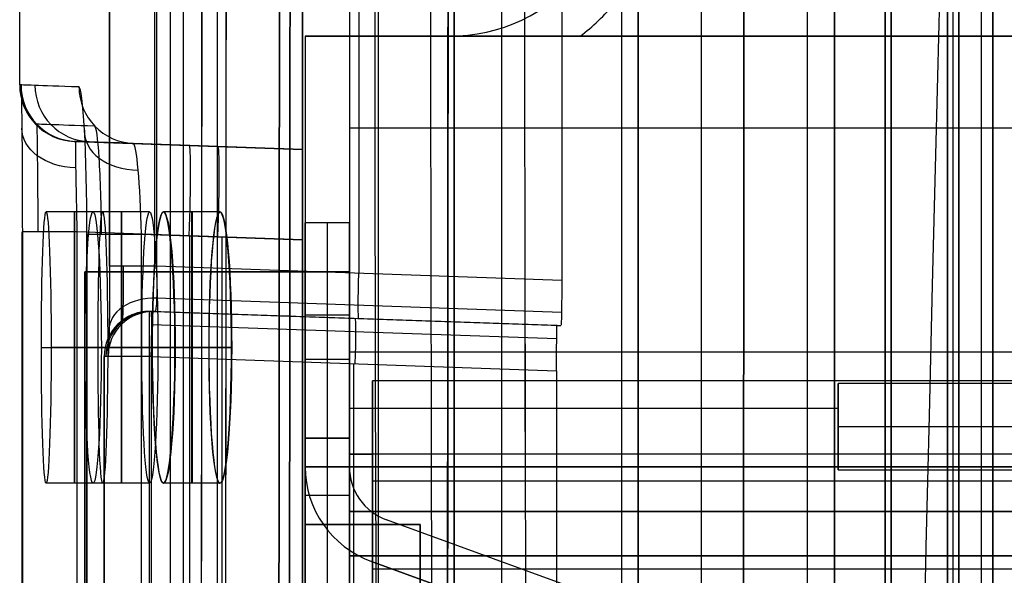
# Model space of a CAD drawing. Extents: x -64 to 57, y 4 to 161.
# Tile 144 of 256: x -64.44 to -60.09, y 135.18 to 137.64. Entities that reach past the tile are written whole.
import ezdxf

# ---------------------------------------------------------------- set-up
doc = ezdxf.new("R2010")
doc.units = 0
doc.layers.add('DEFAULT', color=7, linetype='CONTINUOUS')

msp = doc.modelspace()

# ---------------------------------------------------------------- linework, layer by layer
at = {"layer": 'DEFAULT', "color": 1}
for p, q in [((-60.6117, 81.3771, 65.4553), (-60.6117, 153.3847, 65.4553)), ((-62.5162, 152.7104, 35.6675), (-62.5162, 10.4575, 35.6675)), ((-62.5162, 10.4575, 36.8178), (-62.5162, 152.7104, 36.8178)), ((-60.9551, 12.1037, 35.613), (-60.9551, 150.6227, 35.613)), ((-60.6117, 150.6287, 31.7197), (-60.6117, 81.3771, 31.7197)), ((-63.1861, 137.0665, 44.4117), (-63.1861, 138.1665, 44.4117)), ((-61.4256, 137.9591, 51.5556), (-61.4256, 104.9158, 51.5556)), ((-62.8512, 104.9905, 37.3426), (-62.8512, 137.8844, 37.3426)), ((-62.5162, 104.9729, 37.325), (-62.5162, 137.902, 37.325)), ((-62.3059, 104.9619, 51.5095), (-62.3059, 137.913, 51.5095)), ((-63.1861, 137.8669, 37.3601), (-63.1861, 105.008, 37.3601)), ((-63.1861, 132.0247, 51.4633), (-63.1861, 137.8669, 51.4633)), ((-64.4363, 137.3515, 48.5875), (-64.4363, 137.7898, 48.5875)), ((-64.4363, 137.3515, 48.5875), (-64.4308, 137.3513, 50.0006)), ((-64.3661, 137.1779, 48.5875), (-64.3607, 137.1777, 50)), ((-64.195, 137.1017, 48.5875), (-64.1896, 137.1015, 49.9986)), ((-64.1896, 137.1015, 49.9986), (-63.1861, 137.0665, 49.9636)), ((-63.1861, 137.0665, 44.4162), (-64.1473, 137.1, 44.4162)), ((-63.1861, 137.0665, 38.8599), (-63.9341, 137.0926, 38.8338)), ((-63.6906, 137.0841, 38.8423), (-63.6906, 137.0841, 49.9812)), ((-63.1861, 137.0665, 38.8599), (-63.1861, 137.0665, 49.9636)), ((-64.0696, 136.7898, 55.1174), (-64.3196, 136.7898, 55.1174)), ((-63.8621, 136.7898, 59.4674), (-64.1121, 136.7898, 59.4674)), ((-63.5513, 136.7898, 33.3674), (-63.8013, 136.7898, 33.3674)), ((-63.5505, 136.7898, 63.8174), (-63.8005, 136.7898, 63.8174)), ((-64.4247, 132.859, 50.648), (-64.4247, 136.7015, 50.648)), ((-64.4246, 136.7015, 50.6508), (-64.4246, 132.859, 50.6508)), ((-64.1834, 136.7015, 50.3982), (-64.1834, 132.859, 50.3982)), ((-63.1861, 136.6667, 50.3633), (-64.1834, 136.7015, 50.3982)), ((-63.1861, 136.6667, 50.3633), (-64.1834, 136.7015, 50.3982)), ((-64.1396, 106.1833, 38.1854), (-64.1396, 136.6916, 38.1854)), ((-64.1392, 136.6916, 38.1712), (-64.1392, 106.1833, 38.1712)), ((-63.8983, 106.1833, 38.4353), (-63.8983, 136.6916, 38.4353)), ((-63.8983, 136.6916, 38.4353), (-63.1861, 136.6667, 38.4601)), ((-63.6847, 132.8416, 50.3807), (-63.6847, 136.6841, 50.3807)), ((-63.5422, 106.1958, 38.4477), (-63.5422, 136.6791, 38.4477)), ((-63.1861, 136.6667, 50.3633), (-63.1861, 132.8242, 50.3633)), ((-63.1861, 106.2082, 38.4601), (-63.1861, 136.6667, 38.4601)), ((-64.34, 136.1898, 54.5174), (-64.09, 136.1898, 54.5174)), ((-64.0471, 136.1898, 55.7174), (-64.2971, 136.1898, 55.7174)), ((-64.1469, 136.1898, 58.8674), (-63.8969, 136.1898, 58.8674)), ((-63.8253, 136.1898, 60.0674), (-64.0753, 136.1898, 60.0674)), ((-63.6005, 136.1898, 33.9674), (-63.8505, 136.1898, 33.9674)), ((-63.8497, 136.1898, 63.2174), (-63.5997, 136.1898, 63.2174)), ((-63.7502, 136.1898, 32.7674), (-63.5002, 136.1898, 32.7674)), ((-63.4993, 136.1898, 64.4174), (-63.7493, 136.1898, 64.4174)), ((-64.0696, 135.5898, 55.1174), (-64.3196, 135.5898, 55.1174)), ((-63.8621, 135.5898, 59.4674), (-64.1121, 135.5898, 59.4674)), ((-63.5513, 135.5898, 33.3674), (-63.8013, 135.5898, 33.3674)), ((-63.5505, 135.5898, 63.8174), (-63.8005, 135.5898, 63.8174))]:
    msp.add_line(p, q, dxfattribs=at)
at = {"layer": 'DEFAULT', "color": 156}
for p, q in [((-61.704, 10.774, 35.8806), (-61.704, 151.5363, 35.8806)), ((-61.704, 151.5363, 37.5166), (-61.704, 10.774, 37.5166)), ((-61.704, 10.774, 36.6986), (-61.704, 151.5363, 36.6986))]:
    msp.add_line(p, q, dxfattribs=at)
at = {"layer": 'DEFAULT', "color": 7}
for p, q in [((-60.8363, 102.6643, 51.8084), (-60.8363, 149.1156, 51.8084)), ((-60.8363, 149.1156, 65.5634), (-60.8363, 102.6643, 65.5634)), ((-60.3363, 102.6643, 51.8084), (-60.3363, 149.1156, 51.8084)), ((-60.3363, 149.1156, 65.5634), (-60.3363, 102.6643, 65.5634)), ((-60.1363, 102.6643, 51.1084), (-60.1363, 149.1156, 51.1084)), ((-60.1363, 149.1156, 66.2634), (-60.1363, 102.6643, 66.2634)), ((-60.1363, 102.6643, 65.7634), (-60.1363, 149.1156, 65.7634)), ((-60.1363, 149.1156, 51.6084), (-60.1363, 102.6643, 51.6084)), ((-60.8363, 103.6643, 64.2619), (-60.8363, 148.1155, 64.2618)), ((-60.8363, 148.1155, 55.1088), (-60.8363, 103.6643, 55.1089)), ((-60.5863, 103.6643, 64.2619), (-60.5863, 148.1155, 64.2618)), ((-60.5863, 148.1155, 55.1088), (-60.5863, 103.6643, 55.1089)), ((-60.3363, 103.6643, 64.2619), (-60.3363, 148.1155, 64.2618)), ((-60.3363, 148.1155, 55.1088), (-60.3363, 103.6643, 55.1089))]:
    msp.add_line(p, q, dxfattribs=at)
at = {"layer": 'DEFAULT', "color": 131}
for p, q in [((-60.3363, 102.8643, 65.0618), (-60.3363, 148.9155, 65.0618)), ((-60.3363, 102.8643, 54.3088), (-60.3363, 148.9155, 54.3088)), ((-60.1863, 102.8643, 65.0618), (-60.1863, 148.9155, 65.0618)), ((-60.1863, 102.8643, 54.3088), (-60.1863, 148.9155, 54.3088)), ((-60.3363, 104.4399, 63.8853), (-60.3363, 147.3399, 63.8853)), ((-60.3363, 147.3399, 55.4853), (-60.3363, 104.4399, 55.4853)), ((-60.3113, 104.4399, 55.4853), (-60.3113, 147.3399, 55.4853)), ((-60.3113, 104.4399, 63.8853), (-60.3113, 147.3399, 63.8853)), ((-60.2863, 147.3399, 55.4853), (-60.2863, 104.4399, 55.4853)), ((-60.2863, 104.4399, 63.8853), (-60.2863, 147.3399, 63.8853)), ((-60.2863, 104.4399, 59.6853), (-60.2863, 147.3399, 59.6853))]:
    msp.add_line(p, q, dxfattribs=at)
at = {"layer": 'DEFAULT', "color": 254}
for p, q in [((-61.7754, 132.3765, 38.2585), (-61.7754, 147.3023, 38.2585)), ((-63.7701, 132.4388, 38.1095), (-63.7701, 147.24, 38.1095)), ((-63.7135, 147.24, 38.2609), (-63.7135, 132.4388, 38.2608)), ((-63.5635, 147.24, 38.3209), (-63.5635, 132.4388, 38.3209)), ((-62.9774, 132.4184, 38.3005), (-62.9774, 147.2604, 38.3005)), ((-62.0412, 143.192, 52.0832), (-62.0412, 136.4868, 52.0832)), ((-62.9365, 136.518, 52.052), (-62.9365, 143.1608, 52.052)), ((-64.0388, 136.5493, 52.2206), (-64.0388, 143.1296, 52.2206)), ((-64.0388, 143.1296, 52.2245), (-64.0388, 136.5493, 52.2245)), ((-63.8388, 136.5493, 52.0206), (-63.8388, 143.1296, 52.0206)), ((-63.8319, 143.1296, 52.0207), (-63.8319, 136.5493, 52.0207)), ((-47.4271, 137.5669, 50.8638), (-63.1751, 137.5669, 50.8638)), ((-63.1751, 137.5669, 50.8638), (-63.1751, 131.7249, 50.8638)), ((-63.1751, 137.5669, 50.8638), (-63.1751, 137.5669, 37.9606)), ((-63.1751, 137.5669, 44.1963), (-63.1751, 135.6619, 44.1963)), ((-63.1751, 137.5669, 42.1008), (-47.4271, 137.5669, 42.1008)), ((-63.1751, 137.5669, 37.9606), (-63.1751, 135.4079, 37.9606)), ((-63.1751, 137.5669, 37.9606), (-55.0978, 137.5669, 37.9606)), ((-62.5401, 137.5669, 48.3238), (-61.9601, 137.5669, 48.3238)), ((-62.5401, 137.5669, 46.7998), (-62.5401, 137.5669, 48.3238)), ((-61.9601, 137.5669, 46.7998), (-62.5401, 137.5669, 46.7998)), ((-62.5401, 137.5669, 41.7198), (-61.9601, 137.5669, 41.7198)), ((-62.5401, 137.5669, 40.1958), (-62.5401, 137.5669, 41.7198)), ((-61.9601, 137.5669, 40.1958), (-62.5401, 137.5669, 40.1958)), ((-61.9601, 137.5669, 48.3238), (-61.9601, 137.5669, 46.7998)), ((-61.9601, 137.5669, 41.7198), (-61.9601, 137.5669, 40.1958)), ((-47.6226, 137.1605, 37.9606), (-62.9795, 137.1605, 37.9606)), ((-62.9795, 137.1605, 37.9606), (-62.9795, 135.4079, 37.9606)), ((-62.9795, 137.1605, 37.9606), (-62.9795, 137.1605, 37.8412)), ((-62.9795, 137.1605, 37.8412), (-62.9795, 135.4079, 37.8412)), ((-47.6226, 137.1605, 37.8412), (-62.9795, 137.1605, 37.8412)), ((-62.9795, 137.1605, 37.9009), (-62.9795, 135.4079, 37.9009)), ((-47.6226, 137.1605, 37.9009), (-62.9795, 137.1605, 37.9009)), ((-63.1751, 135.5349, 47.6888), (-63.1751, 136.7414, 47.6888)), ((-63.1751, 136.7414, 47.6888), (-63.1751, 136.7414, 49.7208)), ((-63.1751, 136.7414, 49.7208), (-63.1751, 131.7249, 49.7208)), ((-62.9795, 136.7414, 49.7208), (-63.1751, 136.7414, 49.7208)), ((-62.9795, 136.7414, 47.6888), (-63.1751, 136.7414, 47.6888)), ((-62.9795, 136.7414, 48.7048), (-63.1751, 136.7414, 48.7048)), ((-63.0773, 136.7414, 49.7208), (-63.0773, 131.7249, 49.7208)), ((-63.0773, 136.7414, 47.6888), (-63.0773, 136.7414, 49.7208)), ((-63.0773, 136.7414, 47.6888), (-63.0773, 135.5349, 47.6888)), ((-62.9795, 131.7249, 49.7208), (-62.9795, 136.7414, 49.7208)), ((-62.9795, 136.7414, 49.7208), (-62.9795, 136.7414, 47.6888)), ((-62.9795, 136.7414, 47.6888), (-62.9795, 135.5349, 47.6888)), ((-62.9795, 136.7414, 47.7815), (-62.9795, 132.4615, 47.7815)), ((-64.1479, 136.5255, 49.7157), (-62.9795, 136.5255, 49.7157)), ((-62.9795, 136.5255, 47.9631), (-64.1479, 136.5255, 47.9631)), ((-64.1479, 136.5255, 47.9631), (-64.1479, 136.5255, 49.7157)), ((-64.1479, 132.5377, 47.9631), (-64.1479, 136.5255, 47.9631)), ((-64.1479, 136.5255, 49.7157), (-64.1479, 132.5377, 49.7157)), ((-62.9795, 136.5255, 48.8394), (-64.1479, 136.5255, 48.8394)), ((-64.1479, 136.5255, 48.8394), (-64.1479, 132.5377, 48.8394)), ((-62.0412, 136.4868, 52.0832), (-63.8319, 136.5493, 52.0207)), ((-63.5637, 136.5255, 47.9631), (-63.5637, 136.5255, 49.7157)), ((-63.5637, 136.5255, 47.9631), (-63.5637, 132.5377, 47.9631)), ((-63.5637, 136.5255, 49.7157), (-63.5637, 132.5377, 49.7157)), ((-62.9795, 132.5377, 47.9631), (-62.9795, 136.5255, 47.9631)), ((-62.9795, 136.5255, 47.9631), (-62.9795, 136.5255, 49.7157)), ((-62.9795, 136.5255, 49.7157), (-62.9795, 132.5377, 49.7157)), ((-62.0423, 136.3455, 52.0247), (-63.8312, 136.4079, 51.9622)), ((-62.0618, 136.287, 50.7465), (-63.8556, 136.3497, 50.6839)), ((-63.8556, 136.3497, 50.6839), (-63.8393, 136.3497, 51.8207)), ((-63.8393, 136.3497, 51.8207), (-62.0449, 136.287, 51.8834)), ((-63.2457, 136.3289, 51.8414), (-63.2623, 136.3289, 50.7046)), ((-63.1751, 136.335, 37.9606), (-62.9795, 136.335, 37.9606)), ((-64.0015, 136.2936, 50.6855), (-63.9852, 136.2936, 51.8232)), ((-62.0634, 136.2285, 50.6052), (-63.8527, 136.291, 50.5427)), ((-62.9795, 136.2842, 37.8412), (-62.9795, 136.2842, 37.9606)), ((-64.0626, 132.4394, 50.684), (-64.0626, 136.1498, 50.684)), ((-64.0462, 136.1498, 51.8243), (-64.0626, 136.1498, 50.6862)), ((-64.0626, 136.1498, 50.6862), (-64.0626, 132.4394, 50.6862)), ((-63.8626, 132.4394, 50.484), (-63.8626, 136.1498, 50.484)), ((-63.8556, 136.1498, 50.4841), (-63.8556, 132.4394, 50.4841)), ((-63.8556, 136.1498, 50.4841), (-62.064, 136.0872, 50.5467)), ((-63.1751, 136.1381, 47.6888), (-62.9795, 136.1381, 47.6888)), ((-56.0707, 136.1699, 39.924), (-62.9795, 136.1699, 39.924)), ((-62.9795, 136.1699, 39.924), (-62.9795, 135.5349, 39.924)), ((-62.9795, 136.1699, 38.7556), (-62.9795, 135.2682, 38.7556)), ((-62.9795, 136.1699, 39.924), (-62.9795, 136.1699, 38.7556)), ((-56.0707, 136.1699, 38.7556), (-62.9795, 136.1699, 38.7556)), ((-62.9795, 136.1699, 38.8826), (-62.9795, 122.4539, 38.8826)), ((-56.0707, 136.1699, 39.3398), (-62.9795, 136.1699, 39.3398)), ((-62.9598, 132.4081, 50.5154), (-62.9598, 136.1185, 50.5154)), ((-62.064, 136.0872, 50.5467), (-62.064, 132.3768, 50.5467)), ((-62.8779, 135.1539, 39.8732), (-62.8779, 136.0429, 39.8732)), ((-62.8779, 136.0429, 39.8732), (-62.8779, 136.0429, 38.7556)), ((-62.8779, 136.0429, 38.7556), (-62.8779, 135.2682, 38.7556)), ((-56.0707, 136.0429, 38.7556), (-62.8779, 136.0429, 38.7556)), ((-56.0707, 136.0429, 39.8732), (-62.8779, 136.0429, 39.8732)), ((-62.8779, 136.0429, 39.0985), (-62.8779, 133.7569, 39.0985)), ((-56.0707, 136.0429, 39.3144), (-62.8779, 136.0429, 39.3144)), ((-58.4379, 136.0302, 37.8412), (-60.8205, 136.0302, 37.8412)), ((-60.8205, 136.0302, 37.8412), (-60.8205, 135.6492, 37.8412)), ((-60.8205, 136.0302, 37.8412), (-60.8205, 136.0302, 37.6507)), ((-58.85, 136.0302, 37.6507), (-60.8205, 136.0302, 37.6507)), ((-60.8205, 136.0302, 37.6507), (-60.8205, 135.6492, 37.6507)), ((-62.9795, 135.9222, 37.8412), (-60.8205, 135.9222, 37.8412)), ((-60.8205, 135.8397, 37.4602), (-60.8205, 135.8397, 37.8412)), ((-59.3215, 135.8397, 37.4602), (-60.8205, 135.8397, 37.4602)), ((-63.1751, 135.5349, 42.1008), (-63.1751, 135.7889, 42.1008)), ((-63.1751, 135.7889, 42.1008), (-63.1751, 135.7889, 42.6088)), ((-63.1751, 135.7889, 42.6088), (-63.1751, 135.6619, 42.6088)), ((-63.1751, 135.6619, 44.8948), (-63.1751, 135.7889, 44.8948)), ((-63.1751, 135.7889, 44.8948), (-63.1751, 135.7889, 45.4028)), ((-63.1751, 135.7889, 45.4028), (-63.1751, 135.5349, 45.4028)), ((-62.9795, 135.7889, 45.4028), (-63.1751, 135.7889, 45.4028)), ((-62.9795, 135.7889, 44.8948), (-63.1751, 135.7889, 44.8948)), ((-62.9795, 135.7889, 42.1008), (-63.1751, 135.7889, 42.1008)), ((-63.1751, 135.7889, 42.6088), (-62.9795, 135.7889, 42.6088)), ((-62.9795, 135.7889, 45.1488), (-63.1751, 135.7889, 45.1488)), ((-62.9795, 135.7889, 42.3548), (-63.1751, 135.7889, 42.3548)), ((-63.0773, 135.7889, 45.4028), (-63.0773, 135.5349, 45.4028)), ((-63.0773, 135.7889, 44.8948), (-63.0773, 135.7889, 45.4028)), ((-63.0773, 135.7889, 42.1008), (-63.0773, 135.7889, 42.6088)), ((-63.0773, 135.7889, 42.1008), (-63.0773, 135.5349, 42.1008)), ((-62.9795, 135.5349, 45.4028), (-62.9795, 135.7889, 45.4028)), ((-62.9795, 135.7889, 45.4028), (-62.9795, 135.7889, 44.8948)), ((-62.9795, 135.7889, 42.6088), (-62.9795, 135.7889, 42.1008)), ((-62.9795, 135.7889, 42.1008), (-62.9795, 135.5349, 42.1008)), ((-62.9795, 135.7889, 44.8948), (-62.9795, 135.6619, 44.8948)), ((-62.9795, 135.6619, 42.6088), (-62.9795, 135.7889, 42.6088)), ((-56.0707, 135.719, 39.924), (-62.9795, 135.719, 39.924)), ((-62.9795, 135.719, 38.7556), (-62.8779, 135.719, 38.7556)), ((-63.1751, 135.6619, 42.6088), (-63.1751, 135.6619, 44.8948)), ((-62.9795, 135.6619, 45.4028), (-63.1751, 135.6619, 45.4028)), ((-63.1751, 135.6619, 42.1008), (-62.9795, 135.6619, 42.1008)), ((-62.9795, 135.6619, 44.8948), (-62.9795, 135.6619, 45.258)), ((-62.9795, 135.6619, 45.258), (-62.9795, 135.2682, 45.258)), ((-62.9795, 135.6619, 42.464), (-62.9795, 135.6619, 42.6088)), ((-62.9795, 135.2682, 42.464), (-62.9795, 135.6619, 42.464)), ((-53.0735, 135.6619, 42.464), (-62.9795, 135.6619, 42.464)), ((-62.9795, 135.6619, 45.258), (-53.0735, 135.6619, 45.258)), ((-62.9795, 135.6619, 42.6088), (-62.9795, 135.6619, 44.8948)), ((-53.0735, 135.6619, 43.861), (-62.9795, 135.6619, 43.861)), ((-60.8205, 135.6492, 37.8412), (-59.5809, 135.6492, 37.8412)), ((-60.8205, 135.6492, 37.6507), (-60.8205, 135.6492, 37.8412)), ((-60.8205, 135.6492, 37.6507), (-59.5809, 135.6492, 37.6507)), ((-60.8205, 135.6492, 37.746), (-59.5809, 135.6492, 37.746)), ((-60.2007, 135.6492, 37.6507), (-60.2007, 135.6492, 37.8412)), ((-56.0707, 135.5984, 39.8732), (-62.8779, 135.5984, 39.8732)), ((-63.1751, 123.0889, 39.8148), (-63.1751, 135.5349, 39.8148)), ((-63.1751, 135.5349, 39.8148), (-63.1751, 135.5349, 42.1008)), ((-63.1751, 135.5349, 45.4028), (-63.1751, 135.5349, 47.6888)), ((-62.9795, 135.5349, 47.6888), (-63.1751, 135.5349, 47.6888)), ((-62.9795, 135.5349, 45.4028), (-63.1751, 135.5349, 45.4028)), ((-62.9795, 135.5349, 42.1008), (-63.1751, 135.5349, 42.1008)), ((-62.9795, 135.5349, 39.8148), (-63.1751, 135.5349, 39.8148)), ((-62.9795, 135.5349, 46.5458), (-63.1751, 135.5349, 46.5458)), ((-62.9795, 135.5349, 40.9578), (-63.1751, 135.5349, 40.9578)), ((-63.0773, 135.5349, 45.4028), (-63.0773, 135.5349, 47.6888)), ((-63.0773, 135.5349, 39.8148), (-63.0773, 135.5349, 42.1008)), ((-62.9795, 135.5349, 47.6888), (-62.9795, 135.5349, 45.4028)), ((-62.9795, 135.5349, 39.924), (-62.9795, 135.5349, 39.8148)), ((-62.9795, 135.5349, 42.1008), (-62.9795, 135.5349, 39.924)), ((-62.9795, 135.5349, 39.8148), (-62.9795, 135.2682, 39.8148)), ((-62.9795, 135.5349, 39.924), (-62.9795, 135.2682, 39.924)), ((-62.9795, 135.5349, 41.2664), (-62.9795, 135.2682, 41.2664)), ((-62.9795, 135.5285, 39.924), (-62.9795, 135.5285, 42.464)), ((-62.9795, 135.465, 42.464), (-53.0735, 135.465, 42.464)), ((-53.0735, 135.465, 45.258), (-62.9795, 135.465, 45.258)), ((-63.1751, 135.4079, 37.9606), (-63.1751, 135.4079, 37.5288)), ((-63.1751, 135.4079, 37.5288), (-63.1751, 107.4679, 37.5288)), ((-63.1751, 135.4079, 37.5288), (-62.667, 135.4079, 37.5288)), ((-62.9795, 135.4079, 37.9606), (-63.1751, 135.4079, 37.9606)), ((-63.1751, 135.4079, 37.7447), (-62.667, 135.4079, 37.7447)), ((-62.9795, 135.4079, 37.8412), (-62.9795, 135.4079, 37.9606)), ((-62.667, 135.4079, 37.8412), (-62.9795, 135.4079, 37.8412)), ((-62.921, 135.4079, 37.5288), (-62.921, 135.4079, 37.8412)), ((-60.9061, 134.7328, 42.6088), (-62.8155, 135.4277, 42.6088)), ((-60.9061, 134.7328, 44.8948), (-62.8155, 135.4277, 44.8948)), ((-62.8155, 135.4277, 42.6088), (-62.8155, 135.4277, 44.8948)), ((-60.9061, 134.7328, 43.7518), (-62.8155, 135.4277, 43.7518)), ((-62.667, 135.4079, 37.5288), (-62.667, 135.0269, 37.5288)), ((-62.667, 135.4079, 37.5288), (-62.667, 135.4079, 37.8412)), ((-62.667, 135.2682, 37.8412), (-62.667, 135.4079, 37.8412)), ((-62.667, 135.4079, 37.685), (-62.667, 135.0269, 37.685)), ((-62.9795, 135.2682, 39.8148), (-62.8779, 135.2682, 39.8148)), ((-62.9795, 135.2682, 45.258), (-62.9795, 135.2682, 47.1884)), ((-62.9795, 135.2682, 47.1884), (-62.9795, 132.4615, 47.1884)), ((-62.9795, 135.2682, 39.924), (-62.9795, 135.2682, 42.464)), ((-62.9795, 135.2682, 39.8148), (-62.9795, 135.2682, 39.6192)), ((-62.9795, 135.2682, 39.6192), (-62.8779, 135.2682, 39.6192)), ((-62.9795, 135.2682, 42.464), (-53.0735, 135.2682, 42.464)), ((-56.0707, 135.2682, 39.924), (-62.9795, 135.2682, 39.924)), ((-54.7626, 135.2682, 47.1884), (-62.9795, 135.2682, 47.1884)), ((-53.0735, 135.2682, 45.258), (-62.9795, 135.2682, 45.258)), ((-62.9795, 135.2682, 37.8412), (-62.667, 135.2682, 37.8412)), ((-62.9795, 123.3556, 37.8412), (-62.9795, 135.2682, 37.8412)), ((-62.9795, 135.2682, 39.6192), (-62.9795, 122.4539, 39.6192)), ((-62.9795, 135.2682, 38.7556), (-62.9795, 135.2682, 37.8412)), ((-62.9795, 135.2682, 38.7556), (-62.8779, 135.2682, 38.7556)), ((-62.9795, 135.2682, 39.717), (-62.8779, 135.2682, 39.717)), ((-53.0735, 135.2682, 41.1394), (-62.9795, 135.2682, 41.1394)), ((-50.7875, 135.2682, 45.7152), (-62.9795, 135.2682, 45.7152)), ((-62.9287, 135.2682, 39.6192), (-62.9287, 135.2682, 39.8148)), ((-62.8779, 135.2682, 39.8148), (-62.8779, 133.7569, 39.8148)), ((-62.8779, 135.2682, 39.6192), (-62.8779, 135.2682, 39.8148)), ((-62.8779, 133.7569, 39.6192), (-62.8779, 135.2682, 39.6192)), ((-62.8779, 135.2682, 38.7556), (-56.0707, 135.2682, 38.7556)), ((-62.8779, 135.2682, 38.7556), (-62.8779, 135.1539, 38.7556)), ((-62.667, 135.0269, 37.8412), (-62.667, 135.2682, 37.8412)), ((-58.85, 135.2682, 37.8412), (-62.667, 135.2682, 37.8412)), ((-62.8824, 135.244, 42.6088), (-62.8824, 135.244, 44.8948)), ((-62.8824, 135.244, 42.6088), (-60.973, 134.549, 42.6088)), ((-60.973, 134.549, 44.8948), (-62.8824, 135.244, 44.8948)), ((-62.8824, 135.244, 43.7518), (-60.973, 134.549, 43.7518)), ((-62.8779, 135.211, 38.7556), (-56.0707, 135.211, 38.7556)), ((-62.667, 135.2174, 37.5288), (-62.667, 135.2174, 37.8412))]:
    msp.add_line(p, q, dxfattribs=at)
at = {"layer": 'DEFAULT', "color": 1, "extrusion": (8.80849e-08, 1.65877e-11, 1)}
msp.add_arc((2112.4494, 83.1513, 30.3646), 2172.531, 178.0582251, 181.9633825, dxfattribs=at)
at = {"layer": 'DEFAULT', "color": 1, "extrusion": (6.37239e-09, -5.38277e-14, 1)}
msp.add_arc((2106.8678, 83.1507, 28.609), 2167.9273, 178.056369, 181.9652383, dxfattribs=at)
at = {"layer": 'DEFAULT', "color": 1, "extrusion": (-6.39751e-09, 3.73463e-14, 1)}
msp.add_arc((2106.8678, 83.1507, 68.566), 2167.9273, 178.056369, 181.9652417, dxfattribs=at)
at = {"layer": 'DEFAULT', "color": 1, "extrusion": (-4.01616e-05, -4.47712e-09, 1)}
msp.add_arc((2112.4396, 83.1513, 28.6012), 2172.9134, 178.0606672, 181.9609199, dxfattribs=at)
at = {"layer": 'DEFAULT', "color": 1, "extrusion": (4.01504e-05, 4.4757e-09, 1)}
msp.add_arc((2112.4343, 83.1513, 68.5737), 2172.912, 178.060666, 181.9609244, dxfattribs=at)
at = {"layer": 'DEFAULT', "color": 1, "extrusion": (8.84343e-08, 1.65026e-11, 1)}
msp.add_arc((2112.4606, 83.1513, 30.3646), 2172.5422, 178.0615914, 181.9600157, dxfattribs=at)
at = {"layer": 'DEFAULT', "color": 1, "extrusion": (-8.77825e-08, -1.6417e-11, 1)}
msp.add_arc((2112.4589, 83.1513, 66.8103), 2172.5405, 178.0615925, 181.9600222, dxfattribs=at)
at = {"layer": 'DEFAULT', "color": 254, "extrusion": (0.995931, -2.47832e-05, -0.090119)}
msp.add_arc((140.5303, -438.3278, -68.9402), 498.4165, 88.89805, 94.560755, dxfattribs=at)
at = {"layer": 'DEFAULT', "color": 254, "extrusion": (0.995931, -2.4782e-05, 0.090119)}
msp.add_arc((140.5302, 535.2042, -60.1742), 498.4165, 265.439256, 271.101962, dxfattribs=at)
at = {"layer": 'DEFAULT', "color": 254, "extrusion": (0.995931, -2.47838e-05, -0.090121)}
msp.add_arc((140.5303, -438.265, -68.2438), 498.4043, 88.89805, 94.560756, dxfattribs=at)
at = {"layer": 'DEFAULT', "color": 254, "extrusion": (0.995931, -2.47826e-05, 0.090121)}
msp.add_arc((140.5302, 535.1413, -59.4776), 498.4042, 265.439255, 271.101962, dxfattribs=at)
at = {"layer": 'DEFAULT', "color": 254, "extrusion": (0.995859, -2.56032e-05, -0.090906)}
msp.add_arc((140.5303, -438.1712, -66.9871), 498.3529, 88.897985, 94.561018, dxfattribs=at)
at = {"layer": 'DEFAULT', "color": 254, "extrusion": (0.995859, -2.56021e-05, 0.090906)}
msp.add_arc((140.5302, 535.0406, -58.1445), 498.3528, 265.438993, 271.102026, dxfattribs=at)
at = {"layer": 'DEFAULT', "color": 1, "extrusion": (0.995938, -2.13712e-05, 0.090043)}
msp.add_arc((140.15, 523.9509, -60.4613), 487.1856, 265.372024, 271.164966, dxfattribs=at)
at = {"layer": 'DEFAULT', "color": 1, "extrusion": (0.995947, -2.45933e-05, -0.089937)}
msp.add_arc((140.4457, -437.0362, -69.2053), 497.0505, 88.892276, 94.570151, dxfattribs=at)
at = {"layer": 'DEFAULT', "color": 1, "extrusion": (0.99584, -1.9544e-05, 0.091114)}
msp.add_arc((140.1473, 524.4995, -60.2023), 487.853, 265.376967, 271.164119, dxfattribs=at)
at = {"layer": 'DEFAULT', "color": 1, "extrusion": (0.995833, -1.7073e-05, 0.091195)}
msp.add_arc((140.15, 524.5838, -60.1989), 487.9323, 265.377425, 271.163635, dxfattribs=at)
at = {"layer": 'DEFAULT', "color": 1, "extrusion": (0.995842, -2.06267e-05, -0.091096)}
msp.add_arc((140.1511, -427.8965, -69.0553), 488.022, 88.836737, 94.621883, dxfattribs=at)
at = {"layer": 'DEFAULT', "color": 1, "extrusion": (0.995856, -2.53629e-05, -0.090939)}
msp.add_arc((140.4469, -437.6996, -69.0466), 497.8281, 88.893736, 94.564834, dxfattribs=at)
at = {"layer": 'DEFAULT', "color": 1, "extrusion": (0.996081, -2.45895e-05, -0.088445)}
msp.add_arc((140.4456, -436.7116, -69.1987), 496.5558, 88.891775, 94.572177, dxfattribs=at)
at = {"layer": 'DEFAULT', "color": 1, "extrusion": (0.996074, -2.21132e-05, 0.088527)}
msp.add_arc((140.1505, 523.6608, -60.6006), 486.7139, 265.370039, 271.165401, dxfattribs=at)
at = {"layer": 'DEFAULT', "color": 1, "extrusion": (0.136585, -0.000507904, 0.990628)}
msp.add_arc((146.4486, -1756.1906, 20.22), 1822.9796, 89.9063373, 91.4757322, dxfattribs=at)
at = {"layer": 'DEFAULT', "color": 1, "extrusion": (-0.136585, 0.000507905, 0.990628)}
msp.add_arc((-146.4487, 1769.4634, 76.0442), 1822.9797, 269.9063376, 271.4757325, dxfattribs=at)
at = {"layer": 'DEFAULT', "color": 1, "extrusion": (-0.1367, 0.000506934, 0.990612)}
msp.add_arc((-146.4454, 1770.6781, 76.0502), 1824.184, 269.9062753, 271.474634, dxfattribs=at)
at = {"layer": 'DEFAULT', "color": 1, "extrusion": (0.1367, -0.000506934, 0.990612)}
msp.add_arc((146.4453, -1757.394, 20.2125), 1824.1838, 89.906275, 91.4746338, dxfattribs=at)
at = {"layer": 'DEFAULT', "color": 1, "extrusion": (0.043583, -0.000474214, 0.99905)}
msp.add_arc((158.9789, -1752.7997, 25.9644), 1818.2418, 90.3153037, 91.8885768, dxfattribs=at)
at = {"layer": 'DEFAULT', "color": 1, "extrusion": (-0.043583, 0.000474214, 0.99905)}
msp.add_arc((-158.9789, 1757.0351, 71.1182), 1818.2418, 270.3153037, 271.8885768, dxfattribs=at)
at = {"layer": 'DEFAULT', "color": 1, "extrusion": (0.001897, -0.000456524, 0.999998)}
msp.add_arc((1869.049, 139.8461, 28.4601), 1931.3105, 179.7084096, 181.1892536, dxfattribs=at)
at = {"layer": 'DEFAULT', "color": 1, "extrusion": (-0.001897, 0.000456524, 0.999998)}
msp.add_arc((1869.2333, 139.8017, 68.7147), 1931.3105, 179.7084096, 181.1892537, dxfattribs=at)
at = {"layer": 'DEFAULT', "color": 254, "extrusion": (-4.37114e-08, 2.39272e-15, 1)}
msp.add_arc((-62.54, 138.3289, 46.7998), 0.762, 270, 320, dxfattribs=at)
at = {"layer": 'DEFAULT', "color": 254, "extrusion": (-4.37114e-08, -5.21253e-16, 1)}
for centre, radius, start, end in [((-62.54, 138.3289, 48.3238), 0.762, 270, 320), ((-62.54, 138.3289, 40.1958), 0.9576, 307.2733, 320), ((-62.7303, 135.6619, 42.6088), 0.4447, 180, 250), ((-62.7303, 135.6619, 42.6088), 0.2491, 180, 250)]:
    msp.add_arc(centre, radius, start, end, dxfattribs=at)
at = {"layer": 'DEFAULT', "color": 254, "extrusion": (-4.37114e-08, -4.01802e-15, 1)}
msp.add_arc((-62.54, 138.3289, 40.1958), 0.762, 270, 320, dxfattribs=at)
at = {"layer": 'DEFAULT', "color": 254, "extrusion": (-4.37114e-08, 3.9694e-15, 1)}
msp.add_arc((-62.54, 138.3289, 41.7198), 0.762, 270, 320, dxfattribs=at)
at = {"layer": 'DEFAULT', "color": 254, "extrusion": (-4.37114e-08, 0, 1)}
for centre, radius, start, end in [((-62.54, 138.3289, 47.5618), 0.762, 270, 320), ((-62.54, 138.3289, 40.9578), 0.762, 270, 320), ((-62.54, 138.3289, 47.5618), 0.9576, 307.2733, 320), ((-62.54, 138.3289, 40.9578), 0.9576, 307.2733, 320), ((-62.7303, 135.6619, 43.7518), 0.4447, 180, 250), ((-62.7303, 135.6619, 43.7518), 0.2491, 180, 250)]:
    msp.add_arc(centre, radius, start, end, dxfattribs=at)
at = {"layer": 'DEFAULT', "color": 254, "extrusion": (-4.37115e-08, 5.76481e-14, 1)}
msp.add_arc((-62.54, 138.3289, 48.3238), 0.9576, 307.2733, 320, dxfattribs=at)
at = {"layer": 'DEFAULT', "color": 254, "extrusion": (-4.37115e-08, 4.1151e-14, 1)}
msp.add_arc((-62.54, 138.3289, 46.7998), 0.9576, 307.2733, 320, dxfattribs=at)
at = {"layer": 'DEFAULT', "color": 254, "extrusion": (-4.37115e-08, 5.86533e-14, 1)}
msp.add_arc((-62.54, 138.3289, 41.7198), 0.9576, 307.2733, 320, dxfattribs=at)
at = {"layer": 'DEFAULT', "color": 1, "extrusion": (3.94707e-07, 5.35633e-08, 1)}
msp.add_arc((-64.1863, 137.3515, 48.5875), 0.25, 180, 268, dxfattribs=at)
at = {"layer": 'DEFAULT', "color": 1, "extrusion": (0.034852, 0.999392, 6.92212e-12)}
msp.add_arc((-113.4443, 48.5879, 135.0224), 182.6284, 356.934207, 359.999881, dxfattribs=at)
at = {"layer": 'DEFAULT', "color": 1, "extrusion": (0.003867, -0.000135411, 0.999993)}
msp.add_arc((-64.375, 137.3581, 49.0259), 0.25, 180, 268, dxfattribs=at)
at = {"layer": 'DEFAULT', "color": 1, "extrusion": (0.999962, 0.000889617, -0.008624)}
msp.add_arc((136.7586, 49.4444, -64.7374), 0.65, 359.9758, 89.9822, dxfattribs=at)
at = {"layer": 'DEFAULT', "color": 1, "extrusion": (0.007734, -0.000270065, 0.99997)}
msp.add_arc((-64.5656, 137.3647, 49.4637), 0.25, 180, 268.0001, dxfattribs=at)
at = {"layer": 'DEFAULT', "color": 1, "extrusion": (-0.026609, 0.001056, 0.999645)}
msp.add_arc((-134.6996, -68.3264, 45.5446), 0.25, 272.2711, 0.2715, dxfattribs=at)
at = {"layer": 'DEFAULT', "color": 1, "extrusion": (-0.053452, 0.001867, 0.998569)}
msp.add_arc((-135.0278, -66.5044, 42.4515), 0.25, 271.9971, 360, dxfattribs=at)
at = {"layer": 'DEFAULT', "color": 1, "extrusion": (0.998522, 0.000890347, 0.054339)}
msp.add_arc((136.7483, 42.2446, -61.8485), 0.6513, 270.0327, 359.9067, dxfattribs=at)
at = {"layer": 'DEFAULT', "color": 1, "extrusion": (0.034886, 0.999391, 7.24331e-08)}
msp.add_arc((-113.443, 48.5879, 134.8489), 182.5555, 356.934258, 359.999878, dxfattribs=at)
at = {"layer": 'DEFAULT', "color": 1, "extrusion": (0.999967, 0.007159, -0.003749)}
msp.add_arc((137.162, 49.7645, -63.5642), 0.4733, 359.7029, 90.3906, dxfattribs=at)
at = {"layer": 'DEFAULT', "color": 1, "extrusion": (-0.007243, 0.707646, -0.70653)}
msp.add_arc((62.7695, 133.0756, 61.8759), 0.25, 273.2417, 0.83, dxfattribs=at)
at = {"layer": 'DEFAULT', "color": 1, "extrusion": (-0.039536, 0.707761, 0.705345)}
msp.add_arc((56.1514, -71.8993, 126.6647), 0.25, 355.4719, 84.9142, dxfattribs=at)
at = {"layer": 'DEFAULT', "color": 1, "extrusion": (0.998312, 0.007452, 0.057605)}
msp.add_arc((137.1692, 42.3966, -60.7385), 0.4746, 269.6196, 359.654, dxfattribs=at)
at = {"layer": 'DEFAULT', "color": 1, "extrusion": (0.034899, 0.999391, -1.22163e-14)}
msp.add_arc((-113.4267, 48.5876, 134.7778), 182.3674, 356.934111, 359.999973, dxfattribs=at)
at = {"layer": 'DEFAULT', "color": 1, "extrusion": (0.999701, 0.023182, 0.007749)}
msp.add_arc((138.1534, 50.47, -60.6047), 0.3993, 359.9671, 90.0982, dxfattribs=at)
at = {"layer": 'DEFAULT', "color": 1, "extrusion": (0.999701, 0.023184, 0.007751)}
msp.add_arc((138.1535, 50.4701, -60.6043), 0.3993, 359.9671, 90.0981, dxfattribs=at)
at = {"layer": 'DEFAULT', "color": 1, "extrusion": (0.997521, 0.023193, 0.06643)}
msp.add_arc((138.1403, 42.7843, -58.0164), 0.4013, 269.9414, 359.7228, dxfattribs=at)
at = {"layer": 'DEFAULT', "color": 1, "extrusion": (0.997522, 0.023194, 0.066429)}
msp.add_arc((138.1404, 42.7842, -58.0163), 0.4013, 269.9414, 359.7228, dxfattribs=at)
at = {"layer": 'DEFAULT', "color": 1, "extrusion": (0.998783, -0.034878, -0.034878)}
msp.add_arc((134.3778, 47.5639, -70.1353), 0.4, 0, 89.9302, dxfattribs=at)
at = {"layer": 'DEFAULT', "color": 1, "extrusion": (0.998783, -0.034878, 0.034878)}
msp.add_arc((134.3778, 41.2056, -66.9089), 0.4, 270.0698, 0, dxfattribs=at)
at = {"layer": 'DEFAULT', "color": 1, "extrusion": (1, 0, 0)}
for centre, radius, start, end in [((136.6668, 49.9637, -63.1861), 0.3997, 359.9856, 90.0144), ((136.1898, 55.1174, -64.1936), 0.6, 270, 90), ((136.1898, 59.4674, -63.9861), 0.6, 270, 90), ((136.1898, 33.3674, -63.6753), 0.6, 270, 90), ((136.1898, 63.8174, -63.6745), 0.6, 270, 90), ((136.1898, 55.1174, -64.1936), 0.6, 90, 270), ((136.1898, 59.4674, -63.9861), 0.6, 90, 270), ((136.1898, 33.3674, -63.6753), 0.6, 90, 270), ((136.1898, 63.8174, -63.6745), 0.6, 90, 270)]:
    msp.add_arc(centre, radius, start, end, dxfattribs=at)
at = {"layer": 'DEFAULT', "color": 1, "extrusion": (1, 4.28959e-14, -4.28959e-14)}
msp.add_arc((136.6668, 38.8598, -63.1861), 0.3997, 269.9856, 0.0144, dxfattribs=at)
at = {"layer": 'DEFAULT', "color": 1, "extrusion": (0.99936, 0.001644, -0.035736)}
for centre in [(136.295, 52.7917, -66.0232), (136.295, 52.7917, -66.0232), (136.2946, 52.8006, -65.7734), (136.2946, 52.8006, -65.7734)]:
    msp.add_arc(centre, 0.6004, 270.0399, 89.9668, dxfattribs=at)
at = {"layer": 'DEFAULT', "color": 1, "extrusion": (0.998224, 0.001648, -0.059542)}
for centre, end in [((136.2943, 55.558, -67.3137), 89.904), ((136.2943, 55.558, -67.3137), 89.904), ((136.2939, 55.5729, -67.0641), 89.9039), ((136.2939, 55.5729, -67.0641), 89.904)]:
    msp.add_arc(centre, 0.6011, 270.1073, end, dxfattribs=at)
at = {"layer": 'DEFAULT', "color": 1, "extrusion": (0.996524, 0.001653, 0.083294)}
for centre, start in [((136.2933, 38.5468, -60.5741), 270.1915), ((136.2933, 38.5468, -60.5741), 270.1915), ((136.2929, 38.526, -60.3249), 270.1914), ((136.2929, 38.526, -60.3249), 270.1915)]:
    msp.add_arc(centre, 0.6021, start, 89.7927, dxfattribs=at)
at = {"layer": 'DEFAULT', "color": 1, "extrusion": (0.996519, 0.001653, -0.083348)}
for centre, start in [((136.2933, 58.2966, -68.6713), 270.2076), ((136.2933, 58.2966, -68.6713), 270.2075), ((136.2929, 58.3175, -68.4222), 270.2076), ((136.2929, 58.3175, -68.4222), 270.2076)]:
    msp.add_arc(centre, 0.6021, start, 89.8083, dxfattribs=at)
at = {"layer": 'DEFAULT', "color": 1, "extrusion": (1.13631e-13, 1, 1.09708e-13)}
msp.add_arc((64.1747, 50.648, 136.7015), 0.25, 272, 0, dxfattribs=at)
at = {"layer": 'DEFAULT', "color": 1, "extrusion": (-3.57008e-09, 1, 1.00904e-11)}
msp.add_arc((64.1747, 50.648, 136.7015), 0.25, 0, 0.647, dxfattribs=at)
at = {"layer": 'DEFAULT', "color": 1, "extrusion": (-5.55112e-17, 1, 5.55112e-17)}
for start, end in [(356.7321, 0), (360, 88)]:
    msp.add_arc((63.8896, 38.1854, 136.6916), 0.25, start, end, dxfattribs=at)
at = {"layer": 'DEFAULT', "color": 254, "extrusion": (0.999837, -0.000549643, -0.018025)}
msp.add_arc((136.5143, 50.6606, -65.0448), 0.3997, 90.0343, 180.0762, dxfattribs=at)
at = {"layer": 'DEFAULT', "color": 254, "extrusion": (6.8488e-14, 1, 7.34892e-14)}
msp.add_arc((63.8388, 52.2206, 136.5493), 0.2, 268, 0, dxfattribs=at)
at = {"layer": 'DEFAULT', "color": 254, "extrusion": (1.46571e-09, 1, -2.16415e-11)}
msp.add_arc((63.8388, 52.2206, 136.5493), 0.2, 360, 1.1271, dxfattribs=at)
at = {"layer": 'DEFAULT', "color": 254, "extrusion": (0.99941, 0.009485, -0.033024)}
msp.add_arc((137.1529, 49.7216, -64.3661), 0.2582, 90.5709, 179.3004, dxfattribs=at)
at = {"layer": 'DEFAULT', "color": 254, "extrusion": (0.996954, 0.03349, -0.070441)}
msp.add_arc((138.6152, 47.5215, -62.7287), 0.1991, 89.9394, 180.4205, dxfattribs=at)
at = {"layer": 'DEFAULT', "color": 254, "extrusion": (0.998784, -0.034857, 0.034878)}
msp.add_arc((134.2401, 54.1802, -65.8057), 0.2, 90.0697, 179.9643, dxfattribs=at)
at = {"layer": 'DEFAULT', "color": 254, "extrusion": (0.999833, -0.000277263, -0.018275)}
msp.add_arc((136.4696, 50.7403, -63.0204), 0.1998, 90.0021, 180.0454, dxfattribs=at)
at = {"layer": 'DEFAULT', "color": 254, "extrusion": (0.013468, 0.706401, 0.707683)}
msp.add_arc((66.427, -58.7423, 132.2718), 0.2, 267.9463, 1.5432, dxfattribs=at)
at = {"layer": 'DEFAULT', "color": 254, "extrusion": (0.011238, 3.90113e-06, 0.999937)}
msp.add_arc((-64.4281, 136.1496, 49.9636), 0.2, 87.9998, 180, dxfattribs=at)
at = {"layer": 'DEFAULT', "color": 254}
msp.add_arc((-63.8626, 136.1498, 50.684), 0.2, 90.0251, 180, dxfattribs=at)
at = {"layer": 'DEFAULT', "color": 254, "extrusion": (0.014358, 4.98535e-06, 0.999897)}
msp.add_arc((-64.5846, 136.1495, 50.331), 0.2, 87.9998, 180, dxfattribs=at)
at = {"layer": 'DEFAULT', "color": 254, "extrusion": (0.017477, 6.06972e-06, 0.999847)}
msp.add_arc((136.1719, 64.6949, 50.6979), 0.2, 357.9799, 89.9801, dxfattribs=at)
at = {"layer": 'DEFAULT', "color": 254, "extrusion": (1, 0, 0)}
msp.add_arc((136.1498, 50.684, -63.8626), 0.2, 270, 359.9997, dxfattribs=at)
at = {"layer": 'DEFAULT', "color": 254, "extrusion": (0.998783, -0.034864, 0.034878)}
for centre, end in [((133.839, 53.0449, -66.7639), 359.9773), ((133.839, 53.0449, -65.8605), 359.9769)]:
    msp.add_arc(centre, 0.2, 270.0698, end, dxfattribs=at)
at = {"layer": 'DEFAULT', "color": 254, "extrusion": (0.999935, 0.000276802, -0.01142)}
msp.add_arc((136.1044, 50.0348, -62.5995), 0.1998, 269.9931, 0.032, dxfattribs=at)
at = {"layer": 'DEFAULT', "color": 254, "extrusion": (-1.5667e-10, 1, 2.72014e-12)}
msp.add_arc((-118.3542, 48.6361, 136.287), 180.4283, 0.6702, 1.031241, dxfattribs=at)
at = {"layer": 'DEFAULT', "color": 1, "extrusion": (0.99936, -0.001644, -0.035736)}
for centre in [(136.0842, 52.7757, -66.471), (136.0842, 52.7757, -66.471), (136.0846, 52.7846, -66.2212), (136.0846, 52.7846, -66.2212)]:
    msp.add_arc(centre, 0.6004, 90.0332, 269.9601, dxfattribs=at)
at = {"layer": 'DEFAULT', "color": 1, "extrusion": (0.998224, -0.001648, -0.059542)}
for centre, start in [((136.0848, 55.5312, -67.7625), 90.096), ((136.0848, 55.5312, -67.7625), 90.0961), ((136.0852, 55.5461, -67.5129), 90.096), ((136.0852, 55.5461, -67.5129), 90.096)]:
    msp.add_arc(centre, 0.6011, start, 269.8927, dxfattribs=at)
at = {"layer": 'DEFAULT', "color": 1, "extrusion": (0, 1, 0)}
for centre, start, end in [((-118.542, 48.5874, 136.1898), 1.859725, 2.236234), ((-118.542, 48.5874, 136.1898), 3.225075, 3.602013), ((-118.542, 48.5876, 136.1898), 355.033257, 355.410839), ((-118.542, 48.5874, 136.1898), 4.592261, 4.969844)]:
    msp.add_arc(centre, 182.7283, start, end, dxfattribs=at)
at = {"layer": 'DEFAULT', "color": 1, "extrusion": (0.996524, -0.001653, 0.083294)}
for centre, end in [((136.0858, 38.5845, -61.0244), 269.8085), ((136.0858, 38.5845, -61.0244), 269.8086), ((136.0862, 38.5636, -60.7752), 269.8085), ((136.0862, 38.5636, -60.7752), 269.8085)]:
    msp.add_arc(centre, 0.6021, 90.2073, end, dxfattribs=at)
at = {"layer": 'DEFAULT', "color": 1, "extrusion": (0.996519, -0.001653, -0.083348)}
for centre, end in [((136.0858, 58.259, -69.1216), 269.7924), ((136.0858, 58.259, -69.1216), 269.7924), ((136.0862, 58.2798, -68.8725), 269.7925), ((136.0862, 58.2798, -68.8725), 269.7924)]:
    msp.add_arc(centre, 0.6021, 90.1917, end, dxfattribs=at)
at = {"layer": 'DEFAULT', "color": 254, "extrusion": (-1.06581e-13, 1, -3.67446e-14)}
msp.add_arc((63.8626, 50.684, 136.1498), 0.2, 268, 0, dxfattribs=at)
at = {"layer": 'DEFAULT', "color": 254, "extrusion": (-8.86175e-07, 1, -0.000157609)}
msp.add_arc((63.8625, 50.7054, 136.1418), 0.2, 0, 0.6439, dxfattribs=at)
at = {"layer": 'DEFAULT', "color": 254, "extrusion": (1, 1.19249e-08, 4.37114e-08)}
msp.add_arc((135.8397, 37.6507, -60.8205), 0.1905, 180, 0, dxfattribs=at)
at = {"layer": 'DEFAULT', "color": 254, "extrusion": (-4.37114e-08, -1.53584e-15, 1)}
msp.add_arc((-62.7303, 135.6619, 44.8948), 0.4447, 180, 250, dxfattribs=at)
at = {"layer": 'DEFAULT', "color": 254, "extrusion": (-4.37114e-08, -1.77753e-15, 1)}
msp.add_arc((-62.7303, 135.6619, 44.8948), 0.2491, 180, 250, dxfattribs=at)

doc.saveas('drawing.dxf')
